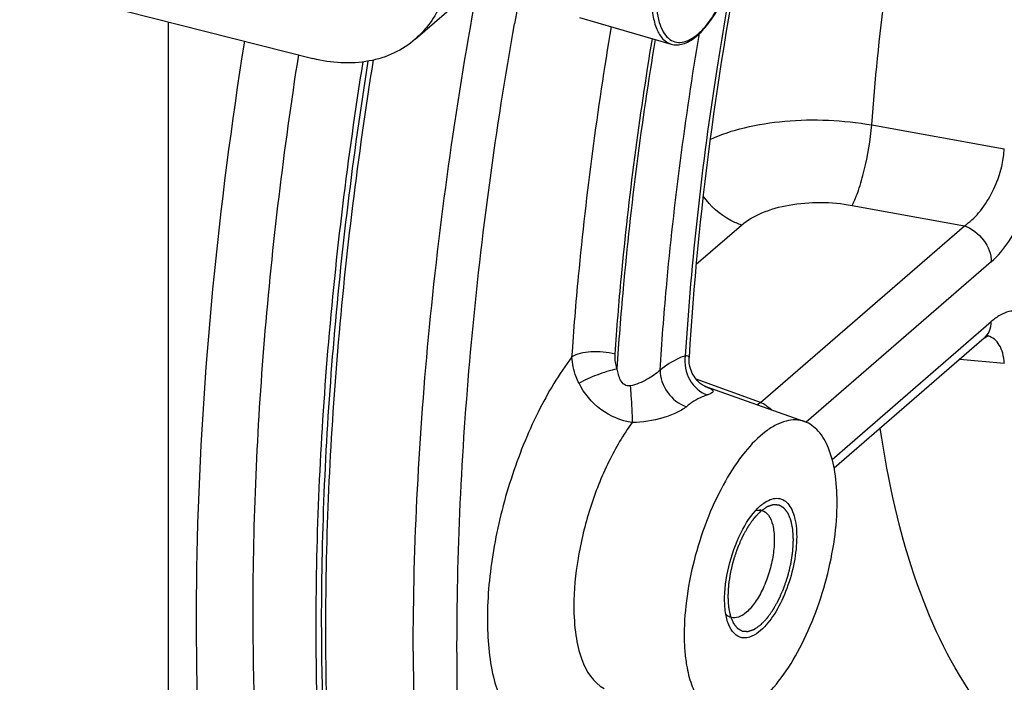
# Model space of a CAD drawing. Extents: x 0 to 594, y 0 to 420.
# Tile 53 of 93: x 515.51 to 524.52, y 193.02 to 199.09. Entities that reach past the tile are written whole.
import ezdxf

# ---------------------------------------------------------------- set-up
doc = ezdxf.new("R2010")
doc.units = 0
doc.header["$LTSCALE"] = 32.67
doc.layers.get('0').update_dxf_attribs({"linetype": 'CONTINUOUS'})
doc.layers.add('3_ALL_AXES', color=7, linetype='CONTINUOUS')

msp = doc.modelspace()

# ---------------------------------------------------------------- linework, layer by layer
at = {"color": 7, "linetype": 'CONTINUOUS'}
for p, q in [((505.7614, 201.8857), (518.1909, 198.7317)), ((519.1275, 198.9091), (520.4835, 200.0835)), ((520.6299, 199.1063), (521.47, 198.8638)), ((524.3384, 196.1727), (522.9637, 194.9821)), ((521.7782, 195.7321), (522.693, 195.4094)), ((521.7813, 195.7306), (521.7782, 195.7321))]:
    msp.add_line(p, q, dxfattribs=at)
at = {"color": 9, "linetype": 'CONTINUOUS'}
for p, q in [((516.8656, 199.0679), (516.8656, 186.6169)), ((523.3081, 198.1241), (524.5214, 197.9049)), ((523.1279, 197.3879), (524.1557, 197.2011)), ((521.7007, 196.8492), (522.1144, 197.2075)), ((522.2891, 195.5847), (524.1557, 197.2011)), ((524.4019, 196.8706), (522.7074, 195.4031)), ((522.9451, 195.0629), (524.4019, 196.3245)), ((524.5214, 195.9418), (524.1149, 195.9791)), ((522.2891, 195.5847), (521.7, 195.7963))]:
    msp.add_line(p, q, dxfattribs=at)
at = {"color": 7, "linetype": 'CONTINUOUS'}
for points in [[(524.3385, 196.1727), (524.3452, 196.1784), (524.3553, 196.1862), (524.3635, 196.1921), (524.37, 196.1961), (524.3746, 196.1986), (524.3751, 196.1989)], [(521.7538, 195.7466), (521.746, 195.7521), (521.7375, 195.7588), (521.7282, 195.7667), (521.7186, 195.7759), (521.7087, 195.7862), (521.6989, 195.7976), (521.6893, 195.8101), (521.6801, 195.8237), (521.6714, 195.8383), (521.6633, 195.8539), (521.6561, 195.8703), (521.6497, 195.8876), (521.6444, 195.9058), (521.6401, 195.925), (521.637, 195.9452), (521.6354, 195.9663), (521.6353, 195.9886), (521.6356, 195.9955)], [(521.7782, 195.7321), (521.7759, 195.7332), (521.7717, 195.7354), (521.7666, 195.7384), (521.7606, 195.742), (521.7538, 195.7466)]]:
    msp.add_lwpolyline(points, dxfattribs=at)
at = {"color": 9, "linetype": 'CONTINUOUS'}
for centre, radius, start, end in [((558.2349, 192.3306), 38.7854, 168.86578, 170.02272), ((524.3297, 196.0346), 0.1632, 74.43392, 77.2091), ((521.4448, 194.8184), 0.9725, 69.31958, 69.8983), ((544.5594, 193.2874), 25.4504, 179.96216, 182.55391)]:
    msp.add_arc(centre, radius, start, end, dxfattribs=at)
at = {"color": 7, "linetype": 'CONTINUOUS'}
msp.add_arc((522.2748, 194.5026), 0.0975, 73.96012, 85.47729, dxfattribs=at)
for points, knots in [([(523.2163, 203.9774), (522.7788, 202.6574), (522.0812, 200.023), (521.7136, 197.3204), (521.6356, 195.9955)], [0, 0, 0, 0, 0.511663, 1, 1, 1, 1]), ([(521.47, 198.8638), (521.487, 198.8589), (521.5236, 198.8543), (521.6013, 198.8671), (521.6997, 198.9245), (521.8053, 199.0352), (521.903, 199.184), (521.9871, 199.3621), (522.0526, 199.5581), (522.0949, 199.7587), (522.1064, 199.8933), (522.1068, 199.9584)], [0, 0, 0, 0, 0.038624, 0.07881, 0.169416, 0.279771, 0.409886, 0.55488, 0.707257, 0.85843, 1, 1, 1, 1]), ([(519.4446, 199.668), (519.4446, 199.522), (519.3972, 199.2369), (519.2294, 198.9973), (519.1275, 198.9091)], [0, 0, 0, 0, 0.520001, 1, 1, 1, 1]), ([(519.1275, 198.9091), (519.0691, 198.8585), (518.9354, 198.7719), (518.6192, 198.6717), (518.3574, 198.6894), (518.1909, 198.7317)], [0, 0, 0, 0, 0.23501, 0.477301, 1, 1, 1, 1]), ([(518.6932, 198.7072), (518.5553, 197.8368), (518.3453, 196.1333), (518.2671, 194.4181), (518.2671, 193.5846)], [0, 0, 0, 0, 0.513946, 1, 1, 1, 1]), ([(518.7416, 198.7169), (518.6004, 197.8335), (518.3855, 196.1046), (518.3054, 194.3637), (518.3054, 193.5179)], [0, 0, 0, 0, 0.514026, 1, 1, 1, 1]), ([(522.693, 195.4094), (522.6669, 195.4186), (522.6096, 195.4289), (522.5194, 195.4171), (522.4262, 195.3799), (522.2919, 195.2931), (522.1283, 195.1231), (521.9541, 194.8581), (521.8027, 194.5372), (521.6851, 194.1833), (521.6097, 193.8215), (521.59, 193.5792), (521.59, 193.4624)], [0, 0, 0, 0, 0.034079, 0.070292, 0.11072, 0.15662, 0.266198, 0.397977, 0.545958, 0.701801, 0.856195, 1, 1, 1, 1]), ([(522.9902, 194.675), (522.9902, 194.7654), (522.9799, 194.9321), (522.9253, 195.1546), (522.8346, 195.3225), (522.7406, 195.3926), (522.693, 195.4094)], [0, 0, 0, 0, 0.324989, 0.598372, 0.818662, 1, 1, 1, 1]), ([(521.9166, 192.7196), (521.9717, 192.7071), (522.1059, 192.7229), (522.2907, 192.8432), (522.472, 193.0407), (522.6407, 193.3067), (522.7865, 193.6238), (522.8994, 193.9711), (522.9715, 194.3246), (522.9902, 194.5611), (522.9902, 194.675)], [0, 0, 0, 0, 0.070604, 0.159018, 0.270532, 0.403036, 0.550547, 0.70506, 0.85775, 1, 1, 1, 1]), ([(522.3188, 194.663), (522.3537, 194.6879), (522.4143, 194.7172), (522.4953, 194.699), (522.5432, 194.6603), (522.5795, 194.6012), (522.6158, 194.4905), (522.6265, 194.3159), (522.5963, 194.0878), (522.5265, 193.8562), (522.427, 193.6531), (522.3386, 193.5391), (522.2901, 193.4971)], [0, 0, 0, 0, 0.085528, 0.121835, 0.160213, 0.205104, 0.258647, 0.391436, 0.549835, 0.716509, 0.872099, 1, 1, 1, 1]), ([(521.9977, 193.5507), (521.9831, 193.5863), (521.9634, 193.6698), (521.9545, 193.8626), (521.9979, 194.1257), (522.1077, 194.4128), (522.2225, 194.5817), (522.2901, 194.6403)], [0, 0, 0, 0, 0.098479, 0.216608, 0.491525, 0.771517, 1, 1, 1, 1]), ([(522.3017, 194.5962), (522.3254, 194.5894), (522.3727, 194.5496), (522.4071, 194.4546), (522.4194, 194.3305), (522.4073, 194.185), (522.3723, 194.032), (522.3175, 193.8858), (522.2484, 193.7607), (522.1909, 193.6911), (522.1602, 193.6646)], [0, 0, 0, 0, 0.071472, 0.165489, 0.287274, 0.431236, 0.586793, 0.741334, 0.882412, 1, 1, 1, 1]), ([(518.2671, 193.5846), (518.2671, 192.9527), (518.3092, 191.735), (518.5135, 189.9938), (518.8535, 188.4282), (519.1852, 187.4658), (519.3767, 187.0251)], [0, 0, 0, 0, 0.283221, 0.545426, 0.784657, 1, 1, 1, 1]), ([(522.0188, 193.6162), (522.0054, 193.6201), (521.9883, 193.6296), (521.9746, 193.6425), (521.9711, 193.6461)], [0, 0, 0, 0, 0.735851, 1, 1, 1, 1]), ([(522.1602, 193.6646), (522.1384, 193.6457), (522.0953, 193.6154), (522.0404, 193.61), (522.0188, 193.6162)], [0, 0, 0, 0, 0.56132, 1, 1, 1, 1]), ([(518.3054, 193.5179), (518.3054, 192.8948), (518.3462, 191.6934), (518.5436, 189.9731), (518.8722, 188.4216), (519.1925, 187.4648), (519.3774, 187.025)], [0, 0, 0, 0, 0.282366, 0.544259, 0.783782, 1, 1, 1, 1]), ([(522.2901, 193.4971), (522.244, 193.4572), (522.1504, 193.4044), (522.0389, 193.4678), (522.0099, 193.5208), (521.9977, 193.5507)], [0, 0, 0, 0, 0.510295, 0.730555, 1, 1, 1, 1]), ([(521.59, 193.4624), (521.59, 193.4132), (521.5933, 193.3183), (521.6116, 193.1638), (521.6487, 193.01), (521.7142, 192.8678), (521.8028, 192.7652), (521.879, 192.7281), (521.9166, 192.7196)], [0, 0, 0, 0, 0.170638, 0.328505, 0.538795, 0.716694, 0.866428, 1, 1, 1, 1])]:
    msp.add_open_spline(points, degree=3, knots=knots, dxfattribs=at)
at = {"color": 9, "linetype": 'CONTINUOUS'}
for points, knots in [([(523.3081, 198.1241), (523.3637, 198.9378), (523.5948, 200.5936), (524.0165, 202.2103), (524.2781, 203.0203)], [0, 0, 0, 0, 0.489299, 1, 1, 1, 1]), ([(521.3328, 199.2915), (521.3328, 199.2143), (521.3424, 199.1048), (521.3917, 198.98), (521.4397, 198.9163), (521.5023, 198.8799), (521.5746, 198.8769), (521.6491, 198.9049), (521.7241, 198.9594), (521.7984, 199.0383), (521.8975, 199.1785), (521.9999, 199.3924), (522.0802, 199.6701), (522.1028, 199.8644), (522.1028, 199.9583)], [0, 0, 0, 0, 0.128839, 0.179836, 0.222374, 0.259516, 0.296625, 0.339087, 0.390003, 0.450216, 0.519099, 0.675995, 0.843133, 1, 1, 1, 1]), ([(522.0414, 199.533), (521.9861, 199.2345), (521.7871, 198.0676), (521.6545, 196.8891), (521.6003, 196.0107)], [0, 0, 0, 0, 0.256511, 1, 1, 1, 1]), ([(519.109, 193.3042), (519.109, 194.2956), (519.2192, 196.342), (519.5103, 198.3695), (519.7015, 199.4062)], [0, 0, 0, 0, 0.484647, 1, 1, 1, 1]), ([(521.2918, 199.286), (521.2918, 199.2332), (521.298, 199.136), (521.3307, 199.0068), (521.3851, 198.9102), (521.4416, 198.8721), (521.4696, 198.8639)], [0, 0, 0, 0, 0.326831, 0.600264, 0.819215, 1, 1, 1, 1]), ([(519.5096, 193.3617), (519.5096, 194.2863), (519.6072, 196.1931), (519.866, 198.0838), (520.0361, 199.0505)], [0, 0, 0, 0, 0.485075, 1, 1, 1, 1]), ([(520.5626, 196.0012), (520.5796, 196.2482), (520.6625, 197.2589), (520.7968, 198.2653), (520.9238, 199.0212)], [0, 0, 0, 0, 0.244124, 1, 1, 1, 1]), ([(520.9574, 196.0262), (520.9737, 196.2623), (521.0525, 197.2283), (521.1794, 198.1902), (521.299, 198.9127)], [0, 0, 0, 0, 0.244238, 1, 1, 1, 1]), ([(520.9769, 195.8905), (520.9927, 196.1368), (521.071, 197.1455), (521.2019, 198.15), (521.3269, 198.9047)], [0, 0, 0, 0, 0.243892, 1, 1, 1, 1]), ([(521.3695, 195.8805), (521.3853, 196.1318), (521.4645, 197.1626), (521.5997, 198.1889), (521.7295, 198.9598)], [0, 0, 0, 0, 0.243657, 1, 1, 1, 1]), ([(519.5983, 184.7786), (519.3045, 185.0753), (518.76, 185.7893), (518.1286, 187.0693), (517.6421, 188.5948), (517.3071, 190.341), (517.1282, 192.2803), (517.1016, 195.1596), (517.3264, 197.3838), (517.5657, 198.8898)], [0, 0, 0, 0, 0.085374, 0.181831, 0.290581, 0.411754, 0.544701, 0.688214, 1, 1, 1, 1]), ([(518.0572, 198.7655), (517.9219, 197.9008), (517.7161, 196.2082), (517.6395, 194.5042), (517.6395, 193.676)], [0, 0, 0, 0, 0.513818, 1, 1, 1, 1]), ([(521.8285, 197.9921), (521.9284, 198.0383), (522.1534, 198.1115), (522.6495, 198.188), (523.0458, 198.1698), (523.3081, 198.1241)], [0, 0, 0, 0, 0.219829, 0.468512, 1, 1, 1, 1]), ([(523.1279, 197.3879), (523.1512, 197.4315), (523.1925, 197.5377), (523.2614, 197.7819), (523.2958, 197.9844), (523.3081, 198.1241)], [0, 0, 0, 0, 0.194783, 0.447149, 1, 1, 1, 1]), ([(524.4019, 196.8706), (524.4642, 196.9246), (524.5803, 197.0684), (524.7155, 197.3269), (524.8151, 197.6257), (524.8507, 197.8379), (524.8577, 197.9432)], [0, 0, 0, 0, 0.208155, 0.460034, 0.733745, 1, 1, 1, 1]), ([(524.1557, 197.2011), (524.2046, 197.2334), (524.2984, 197.3222), (524.448, 197.5493), (524.5132, 197.7609), (524.5214, 197.9049)], [0, 0, 0, 0, 0.216131, 0.468265, 1, 1, 1, 1]), ([(522.1144, 197.2075), (522.0808, 197.219), (521.9455, 197.2786), (521.8306, 197.381), (521.7639, 197.4708)], [0, 0, 0, 0, 0.241177, 1, 1, 1, 1]), ([(522.1144, 197.2075), (522.1691, 197.2549), (522.3106, 197.3339), (522.6512, 197.4261), (522.9383, 197.4223), (523.1279, 197.3879)], [0, 0, 0, 0, 0.205853, 0.451709, 1, 1, 1, 1]), ([(524.1557, 197.2011), (524.2246, 197.1776), (524.345, 197.0844), (524.4019, 196.9412), (524.4019, 196.8706)], [0, 0, 0, 0, 0.507815, 1, 1, 1, 1]), ([(524.8577, 196.0415), (524.8519, 196.1184), (524.8308, 196.25), (524.7378, 196.3899), (524.6367, 196.4257), (524.558, 196.4188), (524.4774, 196.3836), (524.4272, 196.3464), (524.4019, 196.3245)], [0, 0, 0, 0, 0.317359, 0.544667, 0.642218, 0.744535, 0.862036, 1, 1, 1, 1]), ([(524.3385, 196.1727), (524.3588, 196.1903), (524.3924, 196.2383), (524.4019, 196.2953), (524.4019, 196.3245)], [0, 0, 0, 0, 0.480001, 1, 1, 1, 1]), ([(524.5214, 195.9418), (524.5193, 195.9733), (524.5109, 196.0316), (524.4809, 196.1085), (524.4348, 196.165), (524.394, 196.1861), (524.3735, 196.1918)], [0, 0, 0, 0, 0.30647, 0.568345, 0.793206, 1, 1, 1, 1]), ([(520.9574, 196.0262), (520.8858, 196.0449), (520.776, 196.0547), (520.6428, 196.0365), (520.5849, 196.0156), (520.5626, 196.0012)], [0, 0, 0, 0, 0.550925, 0.802357, 1, 1, 1, 1]), ([(520.9769, 195.8905), (520.973, 195.9016), (520.9597, 195.9455), (520.9551, 195.9922), (520.9574, 196.0262)], [0, 0, 0, 0, 0.25683, 1, 1, 1, 1]), ([(520.5626, 196.0012), (520.4428, 195.8444), (520.2278, 195.4827), (519.9882, 194.8845), (519.8303, 194.2465), (519.7706, 193.6354), (519.8078, 193.1712), (519.9013, 192.8692), (519.9926, 192.6988), (520.1092, 192.5747), (520.2506, 192.5042), (520.4088, 192.4944), (520.5116, 192.5244), (520.5626, 192.546)], [0, 0, 0, 0, 0.143352, 0.303522, 0.466853, 0.619129, 0.74818, 0.801731, 0.847777, 0.887496, 0.923529, 0.959761, 1, 1, 1, 1]), ([(520.6273, 195.7596), (520.6175, 195.7792), (520.5835, 195.8557), (520.5646, 195.9394), (520.5626, 196.0012)], [0, 0, 0, 0, 0.261813, 1, 1, 1, 1]), ([(521.6003, 196.0107), (521.5811, 196.0046), (521.4982, 195.9728), (521.423, 195.9233), (521.3695, 195.8805)], [0, 0, 0, 0, 0.227505, 1, 1, 1, 1]), ([(521.6003, 196.0107), (521.5888, 195.9377), (521.6164, 195.7834), (521.7342, 195.6765), (521.8012, 195.6531)], [0, 0, 0, 0, 0.51024, 1, 1, 1, 1]), ([(521.6356, 195.9955), (521.6357, 195.9974), (521.6331, 196.0037), (521.6193, 196.009), (521.6078, 196.0103), (521.6003, 196.0107)], [0, 0, 0, 0, 0.139267, 0.453578, 1, 1, 1, 1]), ([(520.9769, 195.8905), (520.9136, 195.8774), (520.7941, 195.8402), (520.6789, 195.7905), (520.6273, 195.7596)], [0, 0, 0, 0, 0.518103, 1, 1, 1, 1]), ([(521.0958, 195.7364), (521.0781, 195.7332), (521.0385, 195.7421), (521.0061, 195.7882), (520.9871, 195.8382), (520.9797, 195.8731), (520.9769, 195.8905)], [0, 0, 0, 0, 0.250519, 0.503371, 0.753428, 1, 1, 1, 1]), ([(521.3695, 195.8805), (521.3344, 195.8478), (521.2479, 195.7889), (521.1507, 195.7466), (521.0958, 195.7364)], [0, 0, 0, 0, 0.46185, 1, 1, 1, 1]), ([(521.3695, 195.8805), (521.368, 195.8093), (521.4211, 195.6641), (521.5413, 195.5688), (521.6101, 195.5452)], [0, 0, 0, 0, 0.494884, 1, 1, 1, 1]), ([(521.114, 195.4004), (521.011, 195.4148), (520.8113, 195.5011), (520.6738, 195.6671), (520.6273, 195.7596)], [0, 0, 0, 0, 0.50126, 1, 1, 1, 1]), ([(521.0958, 195.7364), (521.0984, 195.7075), (521.1074, 195.5956), (521.1136, 195.4835), (521.114, 195.4004)], [0, 0, 0, 0, 0.25932, 1, 1, 1, 1]), ([(521.8012, 195.6531), (521.7853, 195.648), (521.7166, 195.6217), (521.6543, 195.5807), (521.6101, 195.5452)], [0, 0, 0, 0, 0.227505, 1, 1, 1, 1]), ([(521.7883, 195.7282), (521.8037, 195.7224), (521.8244, 195.7144), (521.8458, 195.7008), (521.8546, 195.6912), (521.8532, 195.679), (521.8419, 195.6699), (521.8245, 195.6609), (521.8098, 195.6558), (521.8012, 195.6531)], [0, 0, 0, 0, 0.340554, 0.452503, 0.529358, 0.592126, 0.679735, 0.81359, 1, 1, 1, 1]), ([(522.3894, 195.5165), (522.3735, 195.5302), (522.3415, 195.5549), (522.3072, 195.5774), (522.2891, 195.5847)], [0, 0, 0, 0, 0.518863, 1, 1, 1, 1]), ([(521.6101, 195.5452), (521.5821, 195.5228), (521.5121, 195.4835), (521.3484, 195.4232), (521.2091, 195.4015), (521.114, 195.4004)], [0, 0, 0, 0, 0.205527, 0.455102, 1, 1, 1, 1]), ([(521.114, 195.4004), (521.0313, 195.2889), (520.883, 195.0339), (520.7176, 194.6142), (520.609, 194.1689), (520.5797, 193.8659), (520.5797, 193.7198)], [0, 0, 0, 0, 0.233055, 0.491812, 0.754847, 1, 1, 1, 1]), ([(524.2781, 192.8369), (524.0394, 193.1626), (523.6489, 193.984), (523.4562, 194.862), (523.3858, 195.3475)], [0, 0, 0, 0, 0.45152, 1, 1, 1, 1]), ([(517.6395, 193.676), (517.6395, 193.0239), (517.684, 191.7686), (517.8997, 189.9765), (518.2588, 188.3708), (518.7564, 186.9758), (519.3873, 185.8123), (520.1475, 184.8988), (521.0314, 184.257), (521.6958, 184.0267), (522.0277, 183.9649)], [0, 0, 0, 0, 0.17114, 0.329231, 0.473052, 0.602071, 0.716703, 0.818672, 0.911385, 1, 1, 1, 1]), ([(520.5797, 193.7198), (520.5797, 193.6306), (520.5902, 193.4642), (520.6489, 193.1974), (520.758, 193.0177), (520.8575, 192.968)], [0, 0, 0, 0, 0.322604, 0.597442, 1, 1, 1, 1]), ([(519.8422, 189.4672), (519.7265, 190.0805), (519.5588, 191.3766), (519.5096, 192.6815), (519.5096, 193.3617)], [0, 0, 0, 0, 0.478545, 1, 1, 1, 1])]:
    msp.add_open_spline(points, degree=3, knots=knots, dxfattribs=at)
msp.add_open_spline([(522.2891, 195.5847), (522.2794, 195.5768), (522.2694, 195.5692), (522.2591, 195.5622)], degree=3, dxfattribs=at)
at = {"color": 7, "linetype": 'CONTINUOUS'}
for points in [[(522.2901, 194.6403), (522.2994, 194.6483), (522.3089, 194.6559), (522.3188, 194.663)], [(522.2452, 194.5962), (522.2573, 194.5993), (522.27, 194.6007), (522.2824, 194.5997)]]:
    msp.add_open_spline(points, degree=3, dxfattribs=at)
at = {"color": 2, "linetype": 'CONTINUOUS'}
for points in [[(522.2901, 194.5883), (522.2853, 194.5833), (522.278, 194.5758), (522.2683, 194.5657), (522.261, 194.5582), (522.2537, 194.5506), (522.2476, 194.5443), (522.2428, 194.5393), (522.2398, 194.5362), (522.2373, 194.5336), (522.2355, 194.5318), (522.234, 194.5302), (522.2329, 194.5291), (522.2323, 194.5284), (522.2319, 194.528), (522.2314, 194.5274), (522.2308, 194.5266), (522.2298, 194.5251), (522.2284, 194.5231), (522.2266, 194.5207), (522.2243, 194.5174), (522.2214, 194.5134), (522.2167, 194.5069), (522.2108, 194.4988), (522.2038, 194.4891), (522.1968, 194.4793), (522.191, 194.4712), (522.1863, 194.4647), (522.1834, 194.4607), (522.1811, 194.4574), (522.1793, 194.455), (522.1779, 194.453), (522.1768, 194.4516), (522.1763, 194.4507), (522.1758, 194.4502), (522.1754, 194.4494), (522.1749, 194.4484), (522.1739, 194.4468), (522.1726, 194.4444), (522.171, 194.4415), (522.1688, 194.4376), (522.1661, 194.4328), (522.1618, 194.4251), (522.1564, 194.4155), (522.15, 194.4039), (522.1435, 194.3924), (522.1381, 194.3828), (522.1338, 194.3751), (522.1311, 194.3703), (522.129, 194.3664), (522.1274, 194.3635), (522.126, 194.3611), (522.1249, 194.3592), (522.1241, 194.3578), (522.1234, 194.3561), (522.1224, 194.3539), (522.1212, 194.3512), (522.1198, 194.3479), (522.1179, 194.3435), (522.1155, 194.338), (522.1116, 194.3292), (522.1068, 194.3183), (522.1011, 194.3051), (522.0953, 194.2919), (522.0905, 194.281), (522.0867, 194.2722), (522.0838, 194.2656), (522.0814, 194.2601), (522.0797, 194.2563), (522.0787, 194.2541), (522.078, 194.2525), (522.0774, 194.2507), (522.0766, 194.2484), (522.0753, 194.2444), (522.0734, 194.2386), (522.071, 194.2317), (522.0679, 194.2225), (522.0641, 194.211), (522.0594, 194.1972), (522.0548, 194.1833), (522.0509, 194.1718), (522.0478, 194.1626), (522.0455, 194.1557), (522.0436, 194.1499), (522.0422, 194.1459), (522.0414, 194.1436), (522.0408, 194.1419), (522.0404, 194.1401), (522.0398, 194.1378), (522.0388, 194.1336), (522.0374, 194.1277), (522.0357, 194.1206), (522.0333, 194.1112), (522.0305, 194.0994), (522.027, 194.0852), (522.0236, 194.0711), (522.0207, 194.0592), (522.0184, 194.0498), (522.0166, 194.0427), (522.0152, 194.0368), (522.0142, 194.0327), (522.0136, 194.0303), (522.0131, 194.0285), (522.0129, 194.0268), (522.0125, 194.0245), (522.0119, 194.0204), (522.011, 194.0146), (522.01, 194.0076), (522.0085, 193.9983), (522.0068, 193.9866), (522.0046, 193.9727), (522.0025, 193.9587), (522.0007, 193.947), (521.9993, 193.9377), (521.9982, 193.9307), (521.9973, 193.9249), (521.9967, 193.9208), (521.9963, 193.9185), (521.996, 193.9167), (521.996, 193.9151), (521.9958, 193.9128), (521.9956, 193.9089), (521.9953, 193.9033), (521.9949, 193.8965), (521.9945, 193.8875), (521.9938, 193.8763), (521.9931, 193.8628), (521.9924, 193.8494), (521.9917, 193.8381), (521.9912, 193.8291), (521.9909, 193.8235), (521.9907, 193.819), (521.9905, 193.8157), (521.9904, 193.8129), (521.9902, 193.8109), (521.9902, 193.8098), (521.9901, 193.8089), (521.9902, 193.8082), (521.9902, 193.8072), (521.9903, 193.8054), (521.9905, 193.8029), (521.9907, 193.7999), (521.9909, 193.7959), (521.9912, 193.7909), (521.9917, 193.7829), (521.9923, 193.7729), (521.993, 193.7609), (521.9937, 193.7489), (521.9943, 193.7389), (521.9948, 193.7309), (521.9951, 193.7259), (521.9953, 193.7219), (521.9955, 193.7189), (521.9956, 193.7164), (521.9957, 193.7147), (521.9958, 193.7137), (521.9958, 193.7129), (521.996, 193.7123), (521.9962, 193.7114), (521.9965, 193.7099), (521.9969, 193.7078), (521.9974, 193.7052), (521.9981, 193.7018), (521.999, 193.6975), (522.0004, 193.6906), (522.0022, 193.682), (522.0043, 193.6717), (522.0064, 193.6614), (522.0082, 193.6528), (522.0096, 193.646), (522.0105, 193.6417), (522.0112, 193.6382), (522.0117, 193.6357), (522.0122, 193.6335), (522.0125, 193.632), (522.0126, 193.6312), (522.0128, 193.6305), (522.013, 193.63), (522.0133, 193.6293), (522.0138, 193.6281), (522.0145, 193.6264), (522.0154, 193.6243), (522.0165, 193.6216), (522.0179, 193.6182), (522.0202, 193.6127), (522.0231, 193.6059), (522.0265, 193.5976), (522.03, 193.5894), (522.0328, 193.5826), (522.0351, 193.5771), (522.0365, 193.5737), (522.0377, 193.5709), (522.0385, 193.5689), (522.0393, 193.5672), (522.0398, 193.566), (522.0401, 193.5653), (522.0402, 193.5647), (522.0406, 193.5644), (522.0409, 193.5639), (522.0416, 193.5631), (522.0426, 193.5618), (522.0438, 193.5604), (522.0454, 193.5584), (522.0473, 193.5559), (522.0505, 193.552), (522.0544, 193.5471), (522.0591, 193.5412), (522.0639, 193.5353), (522.0678, 193.5304), (522.0709, 193.5264), (522.0729, 193.524), (522.0745, 193.522), (522.0756, 193.5205), (522.0766, 193.5193), (522.0773, 193.5184), (522.0777, 193.518), (522.078, 193.5175), (522.0784, 193.5174), (522.0788, 193.5171), (522.0797, 193.5167), (522.0808, 193.516), (522.0822, 193.5152), (522.0841, 193.5142), (522.0865, 193.5129), (522.0903, 193.5108), (522.095, 193.5081), (522.1006, 193.505), (522.1063, 193.5018), (522.111, 193.4992), (522.1148, 193.4971), (522.1171, 193.4958), (522.119, 193.4948), (522.1204, 193.494), (522.1216, 193.4933), (522.1224, 193.4929), (522.1229, 193.4926), (522.1232, 193.4924), (522.1237, 193.4924), (522.1242, 193.4923), (522.1251, 193.4923), (522.1265, 193.4922), (522.1281, 193.4921), (522.1302, 193.492), (522.1329, 193.4918), (522.1372, 193.4915), (522.1426, 193.4912), (522.149, 193.4908), (522.1555, 193.4904), (522.1609, 193.49), (522.1652, 193.4898), (522.1679, 193.4896), (522.17, 193.4895), (522.1716, 193.4894), (522.173, 193.4893), (522.1739, 193.4892), (522.1744, 193.4892), (522.1748, 193.4891), (522.1753, 193.4893), (522.1759, 193.4895), (522.1769, 193.4899), (522.1783, 193.4903), (522.1801, 193.4909), (522.1824, 193.4917), (522.1853, 193.4927), (522.19, 193.4943), (522.1958, 193.4962), (522.2028, 193.4986), (522.2098, 193.5009), (522.2157, 193.5029), (522.2203, 193.5045), (522.2233, 193.5055), (522.2256, 193.5062), (522.2273, 193.5068), (522.2288, 193.5073), (522.2298, 193.5077), (522.2304, 193.5079), (522.2308, 193.508), (522.2313, 193.5083), (522.2319, 193.5088), (522.233, 193.5095), (522.2345, 193.5106), (522.2364, 193.5119), (522.2389, 193.5136), (522.242, 193.5157), (522.2469, 193.5191), (522.2531, 193.5234), (522.2605, 193.5286), (522.2679, 193.5337), (522.2778, 193.5405), (522.2852, 193.5457), (522.2901, 193.5491)], [(522.2901, 193.5491), (522.295, 193.5541), (522.3023, 193.5617), (522.312, 193.5717), (522.3193, 193.5793), (522.3266, 193.5868), (522.3326, 193.5931), (522.3375, 193.5982), (522.3405, 193.6013), (522.3429, 193.6038), (522.3448, 193.6057), (522.3463, 193.6073), (522.3473, 193.6084), (522.348, 193.609), (522.3484, 193.6094), (522.3488, 193.6101), (522.3494, 193.6109), (522.3505, 193.6123), (522.3519, 193.6143), (522.3537, 193.6168), (522.356, 193.62), (522.3589, 193.6241), (522.3636, 193.6306), (522.3694, 193.6387), (522.3764, 193.6484), (522.3834, 193.6581), (522.3893, 193.6662), (522.394, 193.6727), (522.3969, 193.6768), (522.3992, 193.68), (522.401, 193.6825), (522.4024, 193.6845), (522.4034, 193.6859), (522.404, 193.6867), (522.4045, 193.6873), (522.4049, 193.6881), (522.4054, 193.689), (522.4063, 193.6907), (522.4077, 193.6931), (522.4093, 193.696), (522.4115, 193.6998), (522.4142, 193.7046), (522.4185, 193.7123), (522.4238, 193.722), (522.4303, 193.7335), (522.4368, 193.7451), (522.4422, 193.7547), (522.4465, 193.7624), (522.4492, 193.7672), (522.4513, 193.771), (522.4529, 193.7739), (522.4543, 193.7763), (522.4553, 193.7783), (522.4562, 193.7796), (522.4569, 193.7814), (522.4578, 193.7835), (522.459, 193.7863), (522.4605, 193.7896), (522.4624, 193.794), (522.4648, 193.7994), (522.4686, 193.8082), (522.4734, 193.8192), (522.4792, 193.8324), (522.485, 193.8455), (522.4898, 193.8565), (522.4936, 193.8653), (522.4965, 193.8718), (522.4989, 193.8773), (522.5006, 193.8812), (522.5015, 193.8834), (522.5023, 193.885), (522.5028, 193.8867), (522.5036, 193.889), (522.505, 193.8931), (522.5069, 193.8988), (522.5092, 193.9057), (522.5123, 193.915), (522.5162, 193.9265), (522.5209, 193.9403), (522.5255, 193.9541), (522.5294, 193.9656), (522.5325, 193.9748), (522.5348, 193.9817), (522.5367, 193.9875), (522.5381, 193.9915), (522.5388, 193.9938), (522.5395, 193.9955), (522.5399, 193.9973), (522.5404, 193.9997), (522.5414, 194.0038), (522.5429, 194.0097), (522.5446, 194.0168), (522.5469, 194.0263), (522.5498, 194.0381), (522.5533, 194.0522), (522.5567, 194.0664), (522.5596, 194.0782), (522.5619, 194.0876), (522.5636, 194.0947), (522.5651, 194.1006), (522.5661, 194.1048), (522.5667, 194.1071), (522.5671, 194.1089), (522.5674, 194.1106), (522.5677, 194.113), (522.5683, 194.117), (522.5692, 194.1229), (522.5703, 194.1299), (522.5717, 194.1392), (522.5735, 194.1508), (522.5757, 194.1648), (522.5778, 194.1788), (522.5796, 194.1904), (522.581, 194.1997), (522.5821, 194.2067), (522.583, 194.2125), (522.5836, 194.2166), (522.5839, 194.219), (522.5843, 194.2207), (522.5843, 194.2224), (522.5844, 194.2246), (522.5846, 194.2286), (522.585, 194.2342), (522.5853, 194.2409), (522.5858, 194.2499), (522.5864, 194.2611), (522.5872, 194.2746), (522.5879, 194.2881), (522.5885, 194.2993), (522.589, 194.3083), (522.5893, 194.3139), (522.5896, 194.3184), (522.5898, 194.3218), (522.5899, 194.3246), (522.59, 194.3266), (522.5901, 194.3277), (522.5902, 194.3286), (522.5901, 194.3293), (522.59, 194.3303), (522.5899, 194.332), (522.5898, 194.3345), (522.5896, 194.3375), (522.5894, 194.3415), (522.5891, 194.3465), (522.5886, 194.3545), (522.588, 194.3645), (522.5873, 194.3765), (522.5866, 194.3885), (522.586, 194.3985), (522.5855, 194.4065), (522.5852, 194.4115), (522.585, 194.4155), (522.5848, 194.4185), (522.5846, 194.421), (522.5845, 194.4228), (522.5845, 194.4238), (522.5845, 194.4245), (522.5843, 194.4251), (522.5841, 194.426), (522.5838, 194.4275), (522.5834, 194.4297), (522.5828, 194.4322), (522.5821, 194.4357), (522.5813, 194.44), (522.5798, 194.4468), (522.5781, 194.4554), (522.576, 194.4657), (522.5738, 194.476), (522.5721, 194.4846), (522.5707, 194.4915), (522.5698, 194.4958), (522.5691, 194.4992), (522.5686, 194.5018), (522.5681, 194.5039), (522.5678, 194.5054), (522.5676, 194.5063), (522.5675, 194.507), (522.5673, 194.5074), (522.567, 194.5081), (522.5665, 194.5093), (522.5658, 194.511), (522.5649, 194.5131), (522.5638, 194.5158), (522.5623, 194.5193), (522.5601, 194.5247), (522.5572, 194.5316), (522.5538, 194.5398), (522.5503, 194.548), (522.5475, 194.5549), (522.5452, 194.5604), (522.5437, 194.5638), (522.5426, 194.5665), (522.5417, 194.5686), (522.541, 194.5703), (522.5405, 194.5715), (522.5402, 194.5722), (522.54, 194.5727), (522.5397, 194.573), (522.5393, 194.5735), (522.5386, 194.5744), (522.5377, 194.5756), (522.5365, 194.5771), (522.5349, 194.5791), (522.5329, 194.5815), (522.5298, 194.5855), (522.5259, 194.5904), (522.5211, 194.5963), (522.5164, 194.6022), (522.5125, 194.6071), (522.5093, 194.611), (522.5074, 194.6135), (522.5058, 194.6154), (522.5046, 194.6169), (522.5036, 194.6181), (522.503, 194.619), (522.5026, 194.6195), (522.5023, 194.6199), (522.5019, 194.62), (522.5014, 194.6203), (522.5006, 194.6208), (522.4994, 194.6214), (522.498, 194.6222), (522.4961, 194.6233), (522.4938, 194.6246), (522.49, 194.6267), (522.4853, 194.6293), (522.4796, 194.6325), (522.474, 194.6356), (522.4693, 194.6382), (522.4655, 194.6403), (522.4632, 194.6416), (522.4613, 194.6427), (522.4599, 194.6435), (522.4587, 194.6441), (522.4579, 194.6446), (522.4574, 194.6448), (522.457, 194.6451), (522.4566, 194.6451), (522.4561, 194.6451), (522.4551, 194.6452), (522.4538, 194.6453), (522.4522, 194.6454), (522.45, 194.6455), (522.4474, 194.6457), (522.4431, 194.6459), (522.4377, 194.6463), (522.4312, 194.6467), (522.4248, 194.6471), (522.4194, 194.6474), (522.4151, 194.6477), (522.4124, 194.6478), (522.4103, 194.648), (522.4087, 194.6481), (522.4073, 194.6482), (522.4064, 194.6482), (522.4058, 194.6482), (522.4054, 194.6483), (522.405, 194.6481), (522.4044, 194.6479), (522.4034, 194.6476), (522.4019, 194.6471), (522.4002, 194.6465), (522.3978, 194.6457), (522.3949, 194.6448), (522.3903, 194.6432), (522.3844, 194.6412), (522.3774, 194.6389), (522.3704, 194.6365), (522.3646, 194.6345), (522.3599, 194.633), (522.357, 194.632), (522.3547, 194.6312), (522.3529, 194.6306), (522.3515, 194.6301), (522.3505, 194.6298), (522.3499, 194.6296), (522.3494, 194.6295), (522.349, 194.6291), (522.3484, 194.6287), (522.3473, 194.6279), (522.3457, 194.6269), (522.3439, 194.6256), (522.3414, 194.6239), (522.3383, 194.6217), (522.3334, 194.6183), (522.3272, 194.614), (522.3198, 194.6089), (522.3124, 194.6038), (522.3025, 194.5969), (522.2951, 194.5918), (522.2901, 194.5883)]]:
    msp.add_open_spline(points, degree=3, knots=[0, 0, 0, 0, 0.015625, 0.023438, 0.03125, 0.039062, 0.046875, 0.050781, 0.054688, 0.056641, 0.058594, 0.060547, 0.061523, 0.062012, 0.0625, 0.062988, 0.063477, 0.064453, 0.066406, 0.068359, 0.070312, 0.074219, 0.078125, 0.085938, 0.09375, 0.101562, 0.109375, 0.113281, 0.117188, 0.119141, 0.121094, 0.123047, 0.124023, 0.124512, 0.125, 0.125488, 0.125977, 0.126953, 0.128906, 0.130859, 0.132812, 0.136719, 0.140625, 0.148438, 0.15625, 0.164062, 0.171875, 0.175781, 0.179688, 0.181641, 0.183594, 0.185547, 0.186523, 0.1875, 0.188477, 0.189453, 0.191406, 0.193359, 0.195312, 0.199219, 0.203125, 0.210938, 0.21875, 0.226562, 0.234375, 0.238281, 0.242188, 0.246094, 0.248047, 0.249023, 0.25, 0.250977, 0.251953, 0.253906, 0.257812, 0.261719, 0.265625, 0.273438, 0.28125, 0.289062, 0.296875, 0.300781, 0.304688, 0.308594, 0.310547, 0.311523, 0.3125, 0.313477, 0.314453, 0.316406, 0.320312, 0.324219, 0.328125, 0.335938, 0.34375, 0.351562, 0.359375, 0.363281, 0.367188, 0.371094, 0.373047, 0.374023, 0.375, 0.375977, 0.376953, 0.378906, 0.382812, 0.386719, 0.390625, 0.398438, 0.40625, 0.414062, 0.421875, 0.425781, 0.429688, 0.433594, 0.435547, 0.436523, 0.4375, 0.438477, 0.439453, 0.441406, 0.445312, 0.449219, 0.453125, 0.460938, 0.46875, 0.476562, 0.484375, 0.488281, 0.492188, 0.494141, 0.496094, 0.498047, 0.499023, 0.499512, 0.5, 0.500488, 0.500977, 0.501953, 0.503906, 0.505859, 0.507812, 0.511719, 0.515625, 0.523438, 0.53125, 0.539062, 0.546875, 0.550781, 0.554688, 0.556641, 0.558594, 0.560547, 0.561523, 0.562012, 0.5625, 0.562988, 0.563477, 0.564453, 0.566406, 0.568359, 0.570312, 0.574219, 0.578125, 0.585938, 0.59375, 0.601562, 0.609375, 0.613281, 0.617188, 0.619141, 0.621094, 0.623047, 0.624023, 0.624512, 0.625, 0.625488, 0.625977, 0.626953, 0.628906, 0.630859, 0.632812, 0.636719, 0.640625, 0.648438, 0.65625, 0.664062, 0.671875, 0.675781, 0.679688, 0.681641, 0.683594, 0.685547, 0.686523, 0.687012, 0.6875, 0.687988, 0.688477, 0.689453, 0.691406, 0.693359, 0.695312, 0.699219, 0.703125, 0.710938, 0.71875, 0.726562, 0.734375, 0.738281, 0.742188, 0.744141, 0.746094, 0.748047, 0.749023, 0.749512, 0.75, 0.750488, 0.750977, 0.751953, 0.753906, 0.755859, 0.757812, 0.761719, 0.765625, 0.773438, 0.78125, 0.789062, 0.796875, 0.800781, 0.804688, 0.806641, 0.808594, 0.810547, 0.811523, 0.812012, 0.8125, 0.812988, 0.813477, 0.814453, 0.816406, 0.818359, 0.820312, 0.824219, 0.828125, 0.835938, 0.84375, 0.851562, 0.859375, 0.863281, 0.867188, 0.869141, 0.871094, 0.873047, 0.874023, 0.874512, 0.875, 0.875488, 0.875977, 0.876953, 0.878906, 0.880859, 0.882812, 0.886719, 0.890625, 0.898438, 0.90625, 0.914062, 0.921875, 0.925781, 0.929688, 0.931641, 0.933594, 0.935547, 0.936523, 0.937012, 0.9375, 0.937988, 0.938477, 0.939453, 0.941406, 0.943359, 0.945312, 0.949219, 0.953125, 0.960938, 0.96875, 0.976562, 0.984375, 1, 1, 1, 1], dxfattribs=at)
at = {"layer": '3_ALL_AXES', "color": 7, "linetype": 'CONTINUOUS'}
for points, knots in [([(518.6468, 198.7001), (518.5077, 197.8236), (518.296, 196.108), (518.2171, 194.3807), (518.2171, 193.5413)], [0, 0, 0, 0, 0.513959, 1, 1, 1, 1]), ([(518.2171, 193.5413), (518.2171, 192.9026), (518.2498, 191.9613), (518.3703, 190.737), (518.5676, 189.3722), (518.9759, 187.67), (519.7136, 186.0657), (520.4618, 185.0838), (521.0639, 184.5231), (521.7265, 184.1137), (522.2057, 183.9458), (522.4473, 183.8899)], [0, 0, 0, 0, 0.170325, 0.250824, 0.327974, 0.537976, 0.715702, 0.793722, 0.865857, 0.933868, 1, 1, 1, 1])]:
    msp.add_open_spline(points, degree=3, knots=knots, dxfattribs=at)

doc.saveas('drawing.dxf')
